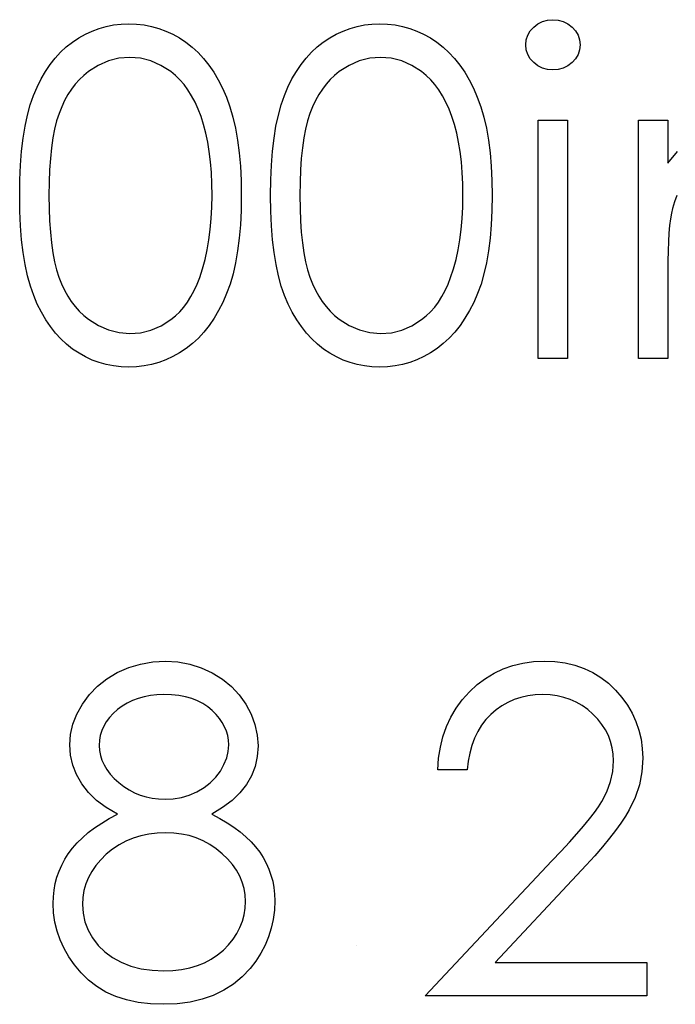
# Model space of a CAD drawing. Header units: inches. Extents: x 7.3 to 43.3, y -43.5 to -20.4.
# Tile 122 of 136: x 35.737 to 36.014, y -35.934 to -35.519. Entities that reach past the tile are written whole.
import ezdxf

# ---------------------------------------------------------------- set-up
doc = ezdxf.new("R2010")
doc.units = ezdxf.units.IN
doc.header["$LTSCALE"] = 0.5
doc.header["$MEASUREMENT"] = 0

msp = doc.modelspace()

# ---------------------------------------------------------------- linework, layer by layer
at = {"color": 7, "linetype": 'Continuous'}
for p, q in [((35.77102, -35.52243), (35.77403, -35.52157)), ((35.77403, -35.52157), (35.77712, -35.52096)), ((35.77712, -35.52096), (35.78027, -35.5206)), ((35.78027, -35.5206), (35.78353, -35.52049)), ((35.78353, -35.52049), (35.78353, -35.52049)), ((35.78353, -35.52049), (35.78681, -35.5206)), ((35.78681, -35.5206), (35.79004, -35.52096)), ((35.79004, -35.52096), (35.79316, -35.52157)), ((35.79316, -35.52157), (35.79623, -35.52243)), ((35.87702, -35.52243), (35.88003, -35.52157)), ((35.88003, -35.52157), (35.88312, -35.52096)), ((35.88312, -35.52096), (35.88627, -35.5206)), ((35.88627, -35.5206), (35.88952, -35.52049)), ((35.88952, -35.52049), (35.88952, -35.52049)), ((35.88952, -35.52049), (35.89281, -35.5206)), ((35.89281, -35.5206), (35.89604, -35.52096)), ((35.89604, -35.52096), (35.89916, -35.52157)), ((35.89916, -35.52157), (35.90222, -35.52243)), ((35.95312, -35.52347), (35.95459, -35.52185)), ((35.95459, -35.52185), (35.95635, -35.52049)), ((35.95635, -35.52049), (35.95831, -35.5195)), ((35.95831, -35.5195), (35.96038, -35.51892)), ((35.96038, -35.51892), (35.96265, -35.51873)), ((35.96265, -35.51873), (35.96494, -35.51892)), ((35.96494, -35.51892), (35.96706, -35.5195)), ((35.96706, -35.5195), (35.96902, -35.52049)), ((35.96902, -35.52049), (35.97079, -35.52185)), ((35.97079, -35.52185), (35.97228, -35.52347)), ((35.76244, -35.5264), (35.76523, -35.52483)), ((35.76523, -35.52483), (35.76807, -35.5235)), ((35.76807, -35.5235), (35.77102, -35.52243)), ((35.79623, -35.52243), (35.79921, -35.5235)), ((35.79921, -35.5235), (35.80211, -35.52483)), ((35.80211, -35.52483), (35.80495, -35.5264)), ((35.86844, -35.5264), (35.87122, -35.52483)), ((35.87122, -35.52483), (35.87407, -35.5235)), ((35.87407, -35.5235), (35.87702, -35.52243)), ((35.90222, -35.52243), (35.9052, -35.5235)), ((35.9052, -35.5235), (35.9081, -35.52483)), ((35.9081, -35.52483), (35.91094, -35.5264)), ((35.95144, -35.52726), (35.95207, -35.5253)), ((35.95207, -35.5253), (35.95312, -35.52347)), ((35.97228, -35.52347), (35.97333, -35.5253)), ((35.97333, -35.5253), (35.97396, -35.52726)), ((35.75471, -35.53247), (35.75714, -35.53024)), ((35.75714, -35.53024), (35.75973, -35.52819)), ((35.75973, -35.52819), (35.76244, -35.5264)), ((35.80495, -35.5264), (35.80768, -35.52822)), ((35.80768, -35.52822), (35.8103, -35.53026)), ((35.8103, -35.53026), (35.81282, -35.53258)), ((35.86071, -35.53247), (35.86314, -35.53024)), ((35.86314, -35.53024), (35.86573, -35.52819)), ((35.86573, -35.52819), (35.86844, -35.5264)), ((35.91094, -35.5264), (35.91368, -35.52822)), ((35.91368, -35.52822), (35.9163, -35.53026)), ((35.9163, -35.53026), (35.91881, -35.53258)), ((35.95122, -35.52938), (35.95144, -35.52726)), ((35.95144, -35.53145), (35.95122, -35.52938)), ((35.95122, -35.52938), (35.95122, -35.52938)), ((35.97396, -35.52726), (35.97418, -35.52938)), ((35.97418, -35.52938), (35.97396, -35.53145)), ((35.97418, -35.52938), (35.97418, -35.52938)), ((35.75245, -35.53496), (35.75471, -35.53247)), ((35.81282, -35.53258), (35.81516, -35.53512)), ((35.85844, -35.53496), (35.86071, -35.53247)), ((35.91881, -35.53258), (35.92116, -35.53512)), ((35.95207, -35.53338), (35.95144, -35.53145)), ((35.95312, -35.53518), (35.95207, -35.53338)), ((35.97333, -35.53338), (35.97228, -35.53518)), ((35.97396, -35.53145), (35.97333, -35.53338)), ((35.74833, -35.54062), (35.75032, -35.53766)), ((35.75032, -35.53766), (35.75245, -35.53496)), ((35.77067, -35.53802), (35.7665, -35.54064)), ((35.77494, -35.53612), (35.77067, -35.53802)), ((35.77939, -35.53501), (35.77494, -35.53612)), ((35.78394, -35.53463), (35.77939, -35.53501)), ((35.78844, -35.53501), (35.78394, -35.53463)), ((35.78394, -35.53463), (35.78394, -35.53463)), ((35.79283, -35.53612), (35.78844, -35.53501)), ((35.79708, -35.53802), (35.79283, -35.53612)), ((35.80125, -35.54064), (35.79708, -35.53802)), ((35.81516, -35.53512), (35.81737, -35.53788)), ((35.81737, -35.53788), (35.81944, -35.54092)), ((35.85433, -35.54062), (35.85632, -35.53766)), ((35.85632, -35.53766), (35.85844, -35.53496)), ((35.87666, -35.53802), (35.87249, -35.54064)), ((35.88094, -35.53612), (35.87666, -35.53802)), ((35.88538, -35.53501), (35.88094, -35.53612)), ((35.88994, -35.53463), (35.88538, -35.53501)), ((35.89444, -35.53501), (35.88994, -35.53463)), ((35.88994, -35.53463), (35.88994, -35.53463)), ((35.89883, -35.53612), (35.89444, -35.53501)), ((35.90308, -35.53802), (35.89883, -35.53612)), ((35.90725, -35.54064), (35.90308, -35.53802)), ((35.92116, -35.53512), (35.92337, -35.53788)), ((35.92337, -35.53788), (35.92544, -35.54092)), ((35.95459, -35.53681), (35.95312, -35.53518)), ((35.95635, -35.53816), (35.95459, -35.53681)), ((35.95831, -35.53915), (35.95635, -35.53816)), ((35.96902, -35.53816), (35.96706, -35.53915)), ((35.97079, -35.53681), (35.96902, -35.53816)), ((35.97228, -35.53518), (35.97079, -35.53681)), ((35.74648, -35.54376), (35.74833, -35.54062)), ((35.76451, -35.54222), (35.76266, -35.54398)), ((35.7665, -35.54064), (35.76451, -35.54222)), ((35.80324, -35.54224), (35.80125, -35.54064)), ((35.80511, -35.54407), (35.80324, -35.54224)), ((35.81944, -35.54092), (35.82137, -35.54418)), ((35.85248, -35.54376), (35.85433, -35.54062)), ((35.87051, -35.54222), (35.86866, -35.54398)), ((35.87249, -35.54064), (35.87051, -35.54222)), ((35.90923, -35.54224), (35.90725, -35.54064)), ((35.91111, -35.54407), (35.90923, -35.54224)), ((35.92544, -35.54092), (35.92737, -35.54418)), ((35.96038, -35.53973), (35.95831, -35.53915)), ((35.96265, -35.53993), (35.96038, -35.53973)), ((35.96494, -35.53973), (35.96265, -35.53993)), ((35.96265, -35.53993), (35.96265, -35.53993)), ((35.96706, -35.53915), (35.96494, -35.53973)), ((35.7448, -35.54716), (35.74648, -35.54376)), ((35.76092, -35.54594), (35.75932, -35.54807)), ((35.76266, -35.54398), (35.76092, -35.54594)), ((35.80691, -35.54611), (35.80511, -35.54407)), ((35.80856, -35.54837), (35.80691, -35.54611)), ((35.82137, -35.54418), (35.82314, -35.54768)), ((35.8508, -35.54716), (35.85248, -35.54376)), ((35.86692, -35.54594), (35.86532, -35.54807)), ((35.86866, -35.54398), (35.86692, -35.54594)), ((35.9129, -35.54611), (35.91111, -35.54407)), ((35.91456, -35.54837), (35.9129, -35.54611)), ((35.92737, -35.54418), (35.92914, -35.54768)), ((35.74193, -35.55469), (35.74328, -35.55077)), ((35.74328, -35.55077), (35.7448, -35.54716)), ((35.75783, -35.55036), (35.75645, -35.55284)), ((35.75932, -35.54807), (35.75783, -35.55036)), ((35.81011, -35.55086), (35.80856, -35.54837)), ((35.81155, -35.55356), (35.81011, -35.55086)), ((35.82314, -35.54768), (35.82479, -35.55144)), ((35.84793, -35.55469), (35.84928, -35.55077)), ((35.84928, -35.55077), (35.8508, -35.54716)), ((35.86383, -35.55036), (35.86245, -35.55284)), ((35.86532, -35.54807), (35.86383, -35.55036)), ((35.91611, -35.55086), (35.91456, -35.54837)), ((35.91754, -35.55356), (35.91611, -35.55086)), ((35.92914, -35.54768), (35.93079, -35.55144)), ((35.74074, -35.559), (35.74193, -35.55469)), ((35.75645, -35.55284), (35.75521, -35.55549)), ((35.81287, -35.55646), (35.81155, -35.55356)), ((35.82479, -35.55144), (35.82626, -35.55547)), ((35.84674, -35.559), (35.84793, -35.55469)), ((35.86245, -35.55284), (35.8612, -35.55549)), ((35.91887, -35.55646), (35.91754, -35.55356)), ((35.93079, -35.55144), (35.93225, -35.55547)), ((35.73972, -35.56369), (35.74074, -35.559)), ((35.75408, -35.55834), (35.75308, -35.56143)), ((35.75521, -35.55549), (35.75408, -35.55834)), ((35.81408, -35.55961), (35.81287, -35.55646)), ((35.82626, -35.55547), (35.82756, -35.55983)), ((35.84572, -35.56369), (35.84674, -35.559)), ((35.86007, -35.55834), (35.85908, -35.56143)), ((35.8612, -35.55549), (35.86007, -35.55834)), ((35.92008, -35.55961), (35.91887, -35.55646)), ((35.93225, -35.55547), (35.93355, -35.55983)), ((35.75308, -35.56143), (35.75223, -35.56488)), ((35.81516, -35.56297), (35.81408, -35.55961)), ((35.81613, -35.56656), (35.81516, -35.56297)), ((35.82756, -35.55983), (35.82863, -35.56452)), ((35.85908, -35.56143), (35.85822, -35.56488)), ((35.92116, -35.56297), (35.92008, -35.55961)), ((35.92212, -35.56656), (35.92116, -35.56297)), ((35.93355, -35.55983), (35.93463, -35.56452)), ((35.95652, -35.56112), (35.96888, -35.56112)), ((35.95652, -35.66182), (35.95652, -35.56112)), ((35.96888, -35.56112), (35.96888, -35.56112)), ((35.96888, -35.56112), (35.96888, -35.66182)), ((35.99892, -35.56112), (36.01128, -35.56112)), ((35.99892, -35.66182), (35.99892, -35.56112)), ((36.01128, -35.56112), (36.01128, -35.56112)), ((36.01128, -35.56112), (36.01128, -35.57929)), ((35.73892, -35.56877), (35.73972, -35.56369)), ((35.75223, -35.56488), (35.75148, -35.56866)), ((35.8169, -35.57037), (35.81613, -35.56656)), ((35.82863, -35.56452), (35.82952, -35.56954)), ((35.84492, -35.56877), (35.84572, -35.56369)), ((35.85822, -35.56488), (35.85748, -35.56866)), ((35.9229, -35.57037), (35.92212, -35.56656)), ((35.93463, -35.56452), (35.93551, -35.56954)), ((35.73829, -35.57424), (35.73892, -35.56877)), ((35.75148, -35.56866), (35.7509, -35.57283)), ((35.81756, -35.57443), (35.8169, -35.57037)), ((35.82952, -35.56954), (35.83021, -35.5749)), ((35.84428, -35.57424), (35.84492, -35.56877)), ((35.85748, -35.56866), (35.8569, -35.57283)), ((35.92356, -35.57443), (35.9229, -35.57037)), ((35.93551, -35.56954), (35.9362, -35.5749)), ((35.73782, -35.58012), (35.73829, -35.57424)), ((35.7509, -35.57283), (35.75043, -35.57733)), ((35.81806, -35.57871), (35.81756, -35.57443)), ((35.83021, -35.5749), (35.8307, -35.58061)), ((35.84381, -35.58012), (35.84428, -35.57424)), ((35.8569, -35.57283), (35.85643, -35.57733)), ((35.92406, -35.57871), (35.92356, -35.57443)), ((35.9362, -35.5749), (35.9367, -35.58061)), ((36.01128, -35.57929), (36.01534, -35.57443)), ((35.73754, -35.58635), (35.73782, -35.58012)), ((35.75043, -35.57733), (35.7501, -35.58216)), ((35.81845, -35.58321), (35.81806, -35.57871)), ((35.84354, -35.58635), (35.84381, -35.58012)), ((35.85643, -35.57733), (35.8561, -35.58216)), ((35.92444, -35.58321), (35.92406, -35.57871)), ((36.01128, -35.57929), (36.01128, -35.57929)), ((35.7501, -35.58216), (35.74988, -35.58738)), ((35.81864, -35.58796), (35.81845, -35.58321)), ((35.8307, -35.58061), (35.83098, -35.58663)), ((35.8561, -35.58216), (35.85588, -35.58738)), ((35.92464, -35.58796), (35.92444, -35.58321)), ((35.9367, -35.58061), (35.93697, -35.58663)), ((35.73746, -35.59298), (35.73754, -35.58635)), ((35.74988, -35.58738), (35.74982, -35.59292)), ((35.81872, -35.59292), (35.81864, -35.58796)), ((35.83098, -35.58663), (35.83109, -35.59298)), ((35.84345, -35.59298), (35.84354, -35.58635)), ((35.85588, -35.58738), (35.85582, -35.59292)), ((35.92472, -35.59292), (35.92464, -35.58796)), ((35.93697, -35.58663), (35.93708, -35.59298)), ((35.73754, -35.59955), (35.73746, -35.59298)), ((35.74982, -35.59292), (35.74988, -35.59844)), ((35.81864, -35.59789), (35.81872, -35.59292)), ((35.81872, -35.59292), (35.81872, -35.59292)), ((35.83109, -35.59298), (35.83098, -35.5993)), ((35.83109, -35.59298), (35.83109, -35.59298)), ((35.84354, -35.59955), (35.84345, -35.59298)), ((35.85582, -35.59292), (35.85588, -35.59844)), ((35.92464, -35.59789), (35.92472, -35.59292)), ((35.92472, -35.59292), (35.92472, -35.59292)), ((35.93708, -35.59298), (35.93697, -35.5993)), ((35.93708, -35.59298), (35.93708, -35.59298)), ((36.01404, -35.59563), (36.01319, -35.59839)), ((36.01512, -35.59295), (36.01404, -35.59563)), ((35.73782, -35.60576), (35.73754, -35.59955)), ((35.74988, -35.59844), (35.7501, -35.60363)), ((35.81839, -35.6027), (35.81864, -35.59789)), ((35.83098, -35.5993), (35.8307, -35.60529)), ((35.84381, -35.60576), (35.84354, -35.59955)), ((35.85588, -35.59844), (35.8561, -35.60363)), ((35.92439, -35.6027), (35.92464, -35.59789)), ((35.93697, -35.5993), (35.9367, -35.60529)), ((36.01275, -35.60043), (36.01236, -35.60286)), ((36.01319, -35.59839), (36.01275, -35.60043)), ((36.01319, -35.59839), (36.01319, -35.59839)), ((35.7501, -35.60363), (35.75043, -35.60849)), ((35.81798, -35.6073), (35.81839, -35.6027)), ((35.8561, -35.60363), (35.85643, -35.60849)), ((35.92397, -35.6073), (35.92439, -35.6027)), ((36.01236, -35.60286), (36.01203, -35.60565)), ((35.73829, -35.61161), (35.73782, -35.60576)), ((35.75043, -35.60849), (35.75087, -35.61296)), ((35.81742, -35.61172), (35.81798, -35.6073)), ((35.8307, -35.60529), (35.83021, -35.61098)), ((35.84428, -35.61161), (35.84381, -35.60576)), ((35.85643, -35.60849), (35.85687, -35.61296)), ((35.92342, -35.61172), (35.92397, -35.6073)), ((35.9367, -35.60529), (35.9362, -35.61098)), ((36.01175, -35.60885), (36.01156, -35.61241)), ((36.01203, -35.60565), (36.01175, -35.60885)), ((35.73895, -35.61705), (35.73829, -35.61161)), ((35.75087, -35.61296), (35.75148, -35.6171)), ((35.81668, -35.61594), (35.81742, -35.61172)), ((35.83021, -35.61098), (35.82954, -35.6163)), ((35.84495, -35.61705), (35.84428, -35.61161)), ((35.85687, -35.61296), (35.85748, -35.6171)), ((35.92268, -35.61594), (35.92342, -35.61172)), ((35.9362, -35.61098), (35.93554, -35.6163)), ((36.01156, -35.61241), (36.01139, -35.61636)), ((35.73978, -35.62213), (35.73895, -35.61705)), ((35.75148, -35.6171), (35.7522, -35.62091)), ((35.8158, -35.62), (35.81668, -35.61594)), ((35.82954, -35.6163), (35.82866, -35.6213)), ((35.84577, -35.62213), (35.84495, -35.61705)), ((35.85748, -35.6171), (35.85819, -35.62091)), ((35.92179, -35.62), (35.92268, -35.61594)), ((35.93554, -35.6163), (35.93466, -35.6213)), ((36.01139, -35.61636), (36.01131, -35.62069)), ((35.7522, -35.62091), (35.75305, -35.62436)), ((35.81472, -35.62387), (35.8158, -35.62)), ((35.82866, -35.6213), (35.82758, -35.62596)), ((35.85819, -35.62091), (35.85905, -35.62436)), ((35.92072, -35.62387), (35.92179, -35.62)), ((35.93466, -35.6213), (35.93358, -35.62596)), ((36.01131, -35.62069), (36.01128, -35.62541)), ((35.74077, -35.62685), (35.73978, -35.62213)), ((35.75305, -35.62436), (35.75405, -35.62746)), ((35.81351, -35.62757), (35.81472, -35.62387)), ((35.82758, -35.62596), (35.82634, -35.63033)), ((35.84677, -35.62685), (35.84577, -35.62213)), ((35.85905, -35.62436), (35.86004, -35.62746)), ((35.9195, -35.62757), (35.92072, -35.62387)), ((35.93358, -35.62596), (35.93234, -35.63033)), ((36.01128, -35.62541), (36.01128, -35.62541)), ((36.01128, -35.62541), (36.01128, -35.66182)), ((35.74199, -35.63118), (35.74077, -35.62685)), ((35.75405, -35.62746), (35.75518, -35.6303)), ((35.8124, -35.63044), (35.81351, -35.62757)), ((35.81351, -35.62757), (35.81351, -35.62757)), ((35.84798, -35.63118), (35.84677, -35.62685)), ((35.86004, -35.62746), (35.86118, -35.6303)), ((35.9184, -35.63044), (35.9195, -35.62757)), ((35.9195, -35.62757), (35.9195, -35.62757)), ((35.74337, -35.63513), (35.74199, -35.63118)), ((35.75518, -35.6303), (35.75642, -35.63295)), ((35.75642, -35.63295), (35.75777, -35.63543)), ((35.80983, -35.63563), (35.81119, -35.63311)), ((35.81119, -35.63311), (35.8124, -35.63044)), ((35.82634, -35.63033), (35.82488, -35.63433)), ((35.84936, -35.63513), (35.84798, -35.63118)), ((35.86118, -35.6303), (35.86242, -35.63295)), ((35.86242, -35.63295), (35.86377, -35.63543)), ((35.91583, -35.63563), (35.91718, -35.63311)), ((35.91718, -35.63311), (35.9184, -35.63044)), ((35.93234, -35.63033), (35.93087, -35.63433)), ((35.74491, -35.63877), (35.74337, -35.63513)), ((35.75777, -35.63543), (35.75926, -35.63772)), ((35.75926, -35.63772), (35.76089, -35.63985)), ((35.80677, -35.64004), (35.80837, -35.63792)), ((35.80837, -35.63792), (35.80983, -35.63563)), ((35.82325, -35.63805), (35.82148, -35.64153)), ((35.82488, -35.63433), (35.82325, -35.63805)), ((35.85091, -35.63877), (35.84936, -35.63513)), ((35.86377, -35.63543), (35.86526, -35.63772)), ((35.86526, -35.63772), (35.86689, -35.63985)), ((35.91277, -35.64004), (35.91437, -35.63792)), ((35.91437, -35.63792), (35.91583, -35.63563)), ((35.92925, -35.63805), (35.92748, -35.64153)), ((35.93087, -35.63433), (35.92925, -35.63805)), ((35.74662, -35.6422), (35.74491, -35.63877)), ((35.74847, -35.64537), (35.74662, -35.6422)), ((35.76089, -35.63985), (35.76263, -35.64181)), ((35.76263, -35.64181), (35.76451, -35.64358)), ((35.80324, -35.64374), (35.80506, -35.642)), ((35.80506, -35.642), (35.80677, -35.64004)), ((35.82148, -35.64153), (35.81958, -35.64479)), ((35.85262, -35.6422), (35.85091, -35.63877)), ((35.85447, -35.64537), (35.85262, -35.6422)), ((35.86689, -35.63985), (35.86863, -35.64181)), ((35.86863, -35.64181), (35.87051, -35.64358)), ((35.90923, -35.64374), (35.91105, -35.642)), ((35.91105, -35.642), (35.91277, -35.64004)), ((35.92748, -35.64153), (35.92557, -35.64479)), ((35.75046, -35.6483), (35.74847, -35.64537)), ((35.76451, -35.64358), (35.7665, -35.64518)), ((35.7665, -35.64518), (35.77069, -35.64783)), ((35.79716, -35.64791), (35.80128, -35.64531)), ((35.80128, -35.64531), (35.80324, -35.64374)), ((35.81958, -35.64479), (35.81751, -35.64783)), ((35.85646, -35.6483), (35.85447, -35.64537)), ((35.87051, -35.64358), (35.87249, -35.64518)), ((35.87249, -35.64518), (35.87669, -35.64783)), ((35.90316, -35.64791), (35.90727, -35.64531)), ((35.90727, -35.64531), (35.90923, -35.64374)), ((35.92557, -35.64479), (35.9235, -35.64783)), ((35.75258, -35.65103), (35.75046, -35.6483)), ((35.77069, -35.64783), (35.775, -35.6497)), ((35.775, -35.6497), (35.77942, -35.65084)), ((35.77942, -35.65084), (35.78394, -35.65122)), ((35.78394, -35.65122), (35.7885, -35.65086)), ((35.7885, -35.65086), (35.79291, -35.64973)), ((35.79291, -35.64973), (35.79716, -35.64791)), ((35.8153, -35.65061), (35.81293, -35.65315)), ((35.81751, -35.64783), (35.8153, -35.65061)), ((35.85858, -35.65103), (35.85646, -35.6483)), ((35.87669, -35.64783), (35.881, -35.6497)), ((35.881, -35.6497), (35.88541, -35.65084)), ((35.88541, -35.65084), (35.88994, -35.65122)), ((35.88994, -35.65122), (35.89449, -35.65086)), ((35.89449, -35.65086), (35.89891, -35.64973)), ((35.89891, -35.64973), (35.90316, -35.64791)), ((35.9213, -35.65061), (35.91892, -35.65315)), ((35.9235, -35.64783), (35.9213, -35.65061)), ((35.75485, -35.65351), (35.75258, -35.65103)), ((35.75728, -35.65575), (35.75485, -35.65351)), ((35.78394, -35.65122), (35.78394, -35.65122)), ((35.81293, -35.65315), (35.81041, -35.65547)), ((35.86084, -35.65351), (35.85858, -35.65103)), ((35.86327, -35.65575), (35.86084, -35.65351)), ((35.88994, -35.65122), (35.88994, -35.65122)), ((35.91892, -35.65315), (35.91641, -35.65547)), ((35.75984, -35.65776), (35.75728, -35.65575)), ((35.76252, -35.65953), (35.75984, -35.65776)), ((35.80776, -35.65754), (35.805, -35.65936)), ((35.81041, -35.65547), (35.80776, -35.65754)), ((35.86584, -35.65776), (35.86327, -35.65575)), ((35.86852, -35.65953), (35.86584, -35.65776)), ((35.91376, -35.65754), (35.911, -35.65936)), ((35.91641, -35.65547), (35.91376, -35.65754)), ((35.76528, -35.66108), (35.76252, -35.65953)), ((35.76813, -35.6624), (35.76528, -35.66108)), ((35.77105, -35.66345), (35.76813, -35.6624)), ((35.79923, -35.66229), (35.79625, -35.66339)), ((35.80216, -35.66097), (35.79923, -35.66229)), ((35.805, -35.65936), (35.80216, -35.66097)), ((35.87128, -35.66108), (35.86852, -35.65953)), ((35.87412, -35.6624), (35.87128, -35.66108)), ((35.87705, -35.66345), (35.87412, -35.6624)), ((35.90523, -35.66229), (35.90225, -35.66339)), ((35.90816, -35.66097), (35.90523, -35.66229)), ((35.911, -35.65936), (35.90816, -35.66097)), ((35.96888, -35.66182), (35.95652, -35.66182)), ((35.95652, -35.66182), (35.95652, -35.66182)), ((35.96888, -35.66182), (35.96888, -35.66182)), ((36.01128, -35.66182), (35.99892, -35.66182)), ((35.99892, -35.66182), (35.99892, -35.66182)), ((36.01128, -35.66182), (36.01128, -35.66182)), ((35.77403, -35.66428), (35.77105, -35.66345)), ((35.77712, -35.66489), (35.77403, -35.66428)), ((35.78027, -35.66524), (35.77712, -35.66489)), ((35.78353, -35.66535), (35.78027, -35.66524)), ((35.78681, -35.66524), (35.78353, -35.66535)), ((35.78353, -35.66535), (35.78353, -35.66535)), ((35.79004, -35.66486), (35.78681, -35.66524)), ((35.79319, -35.66425), (35.79004, -35.66486)), ((35.79625, -35.66339), (35.79319, -35.66425)), ((35.88003, -35.66428), (35.87705, -35.66345)), ((35.88312, -35.66489), (35.88003, -35.66428)), ((35.88627, -35.66524), (35.88312, -35.66489)), ((35.88952, -35.66535), (35.88627, -35.66524)), ((35.89281, -35.66524), (35.88952, -35.66535)), ((35.88952, -35.66535), (35.88952, -35.66535)), ((35.89604, -35.66486), (35.89281, -35.66524)), ((35.89919, -35.66425), (35.89604, -35.66486)), ((35.90225, -35.66339), (35.89919, -35.66425)), ((35.7787, -35.79435), (35.7835, -35.79223)), ((35.7835, -35.79223), (35.7885, -35.79074)), ((35.7885, -35.79074), (35.79366, -35.78983)), ((35.79366, -35.78983), (35.79904, -35.78952)), ((35.79904, -35.78952), (35.79904, -35.78952)), ((35.79904, -35.78952), (35.80429, -35.78983)), ((35.80429, -35.78983), (35.80931, -35.79074)), ((35.80931, -35.79074), (35.81414, -35.79228)), ((35.94175, -35.79275), (35.94581, -35.79134)), ((35.94581, -35.79134), (35.95003, -35.79032)), ((35.95003, -35.79032), (35.95445, -35.78971)), ((35.95445, -35.78971), (35.95906, -35.78952)), ((35.95906, -35.78952), (35.95906, -35.78952)), ((35.95906, -35.78952), (35.96358, -35.78971)), ((35.96358, -35.78971), (35.96792, -35.79029)), ((35.96792, -35.79029), (35.972, -35.79123)), ((35.972, -35.79123), (35.97589, -35.79256)), ((35.77425, -35.797), (35.7787, -35.79435)), ((35.81414, -35.79228), (35.81878, -35.79441)), ((35.81878, -35.79441), (35.82308, -35.79706)), ((35.93424, -35.79678), (35.93791, -35.79457)), ((35.93791, -35.79457), (35.94175, -35.79275)), ((35.97589, -35.79256), (35.97954, -35.7943)), ((35.97954, -35.7943), (35.98296, -35.79639)), ((35.98296, -35.79639), (35.98619, -35.79885)), ((35.76691, -35.80363), (35.77033, -35.80009)), ((35.77033, -35.80009), (35.77425, -35.797)), ((35.82308, -35.79706), (35.82687, -35.80018)), ((35.82687, -35.80018), (35.83018, -35.80371)), ((35.92745, -35.80244), (35.93074, -35.7994)), ((35.93074, -35.7994), (35.93424, -35.79678)), ((35.98619, -35.79885), (35.98917, -35.80172)), ((35.76399, -35.80763), (35.76691, -35.80363)), ((35.79007, -35.80454), (35.78756, -35.80523)), ((35.79269, -35.80404), (35.79007, -35.80454)), ((35.79545, -35.80376), (35.79269, -35.80404)), ((35.79835, -35.80365), (35.79545, -35.80376)), ((35.80161, -35.80376), (35.79835, -35.80365)), ((35.80464, -35.80407), (35.80161, -35.80376)), ((35.80749, -35.80459), (35.80464, -35.80407)), ((35.81014, -35.80531), (35.80749, -35.80459)), ((35.83018, -35.80371), (35.83299, -35.80768)), ((35.92444, -35.80578), (35.92745, -35.80244)), ((35.9521, -35.80418), (35.94915, -35.80484)), ((35.95519, -35.80379), (35.9521, -35.80418)), ((35.95842, -35.80365), (35.95519, -35.80379)), ((35.96151, -35.80379), (35.95842, -35.80365)), ((35.95842, -35.80365), (35.95842, -35.80365)), ((35.96447, -35.80418), (35.96151, -35.80379)), ((35.96728, -35.80481), (35.96447, -35.80418)), ((35.98917, -35.80172), (35.99188, -35.80484)), ((35.76167, -35.81185), (35.76399, -35.80763)), ((35.7808, -35.80851), (35.77878, -35.81)), ((35.78292, -35.80722), (35.7808, -35.80851)), ((35.78516, -35.80614), (35.78292, -35.80722)), ((35.78756, -35.80523), (35.78516, -35.80614)), ((35.81259, -35.80625), (35.81014, -35.80531)), ((35.81486, -35.80741), (35.81259, -35.80625)), ((35.8169, -35.80876), (35.81486, -35.80741)), ((35.81875, -35.81031), (35.8169, -35.80876)), ((35.83299, -35.80768), (35.83526, -35.81191)), ((35.92182, -35.80934), (35.92444, -35.80578)), ((35.94111, -35.80835), (35.93871, -35.81006)), ((35.94365, -35.80691), (35.94111, -35.80835)), ((35.94633, -35.80575), (35.94365, -35.80691)), ((35.94915, -35.80484), (35.94633, -35.80575)), ((35.97002, -35.80572), (35.96728, -35.80481)), ((35.97261, -35.80688), (35.97002, -35.80572)), ((35.97507, -35.80829), (35.97261, -35.80688)), ((35.97741, -35.80998), (35.97507, -35.80829)), ((35.99188, -35.80484), (35.9942, -35.8081)), ((35.9942, -35.8081), (35.99618, -35.81149)), ((35.75998, -35.81616), (35.76167, -35.81185)), ((35.77696, -35.81163), (35.77539, -35.81332)), ((35.77878, -35.81), (35.77696, -35.81163)), ((35.82041, -35.81199), (35.81875, -35.81031)), ((35.82184, -35.8137), (35.82041, -35.81199)), ((35.83526, -35.81191), (35.83686, -35.81627)), ((35.91958, -35.81315), (35.92182, -35.80934)), ((35.93645, -35.81202), (35.93438, -35.8142)), ((35.93871, -35.81006), (35.93645, -35.81202)), ((35.97965, -35.81191), (35.97741, -35.80998)), ((35.98169, -35.81403), (35.97965, -35.81191)), ((35.99618, -35.81149), (35.99781, -35.815)), ((35.75899, -35.82049), (35.75998, -35.81616)), ((35.77296, -35.81693), (35.77213, -35.81886)), ((35.77406, -35.81508), (35.77296, -35.81693)), ((35.77539, -35.81332), (35.77406, -35.81508)), ((35.82303, -35.81544), (35.82184, -35.8137)), ((35.82402, -35.81724), (35.82303, -35.81544)), ((35.83686, -35.81627), (35.83782, -35.82071)), ((35.91624, -35.8214), (35.91773, -35.81715)), ((35.91773, -35.81715), (35.91958, -35.81315)), ((35.93256, -35.8166), (35.93096, -35.81922)), ((35.93438, -35.8142), (35.93256, -35.8166)), ((35.98343, -35.81624), (35.98169, -35.81403)), ((35.98492, -35.81853), (35.98343, -35.81624)), ((35.99781, -35.815), (35.99905, -35.81867)), ((35.75866, -35.82488), (35.75899, -35.82049)), ((35.77152, -35.82085), (35.77113, -35.82292)), ((35.77213, -35.81886), (35.77152, -35.82085)), ((35.82479, -35.81908), (35.82402, -35.81724)), ((35.82535, -35.82093), (35.82479, -35.81908)), ((35.82568, -35.82284), (35.82535, -35.82093)), ((35.83782, -35.82071), (35.83815, -35.82527)), ((35.93096, -35.81922), (35.92958, -35.82204)), ((35.98616, -35.82096), (35.98492, -35.81853)), ((35.9871, -35.82347), (35.98616, -35.82096)), ((35.99905, -35.81867), (35.99996, -35.82248)), ((35.75896, -35.82919), (35.75866, -35.82488)), ((35.75866, -35.82488), (35.75866, -35.82488)), ((35.77113, -35.82292), (35.77102, -35.82507)), ((35.77102, -35.82507), (35.77102, -35.82507)), ((35.77102, -35.82507), (35.77116, -35.82723)), ((35.82557, -35.82759), (35.82579, -35.8248)), ((35.82579, -35.8248), (35.82568, -35.82284)), ((35.82579, -35.8248), (35.82579, -35.8248)), ((35.83815, -35.82527), (35.83785, -35.82974)), ((35.83815, -35.82527), (35.83815, -35.82527)), ((35.91517, -35.82585), (35.91624, -35.8214)), ((35.92845, -35.82507), (35.92756, -35.82833)), ((35.92958, -35.82204), (35.92845, -35.82507)), ((35.98776, -35.82607), (35.9871, -35.82347)), ((35.99996, -35.82248), (36.00049, -35.8264)), ((35.75993, -35.83336), (35.75896, -35.82919)), ((35.77116, -35.82723), (35.77155, -35.8293)), ((35.77155, -35.8293), (35.77218, -35.83134)), ((35.82491, -35.83037), (35.82557, -35.82759)), ((35.91445, -35.83054), (35.91517, -35.82585)), ((35.92756, -35.82833), (35.9269, -35.83178)), ((35.98818, -35.82877), (35.98776, -35.82607)), ((35.98832, -35.83159), (35.98818, -35.82877)), ((36.00049, -35.8264), (36.00068, -35.83048)), ((35.76147, -35.83739), (35.75993, -35.83336)), ((35.77218, -35.83134), (35.77312, -35.83333)), ((35.77312, -35.83333), (35.77428, -35.83526)), ((35.82223, -35.83592), (35.82377, -35.83313)), ((35.82377, -35.83313), (35.82491, -35.83037)), ((35.83785, -35.82974), (35.83694, -35.83396)), ((35.91412, -35.83545), (35.91445, -35.83054)), ((35.9269, -35.83178), (35.92649, -35.83545)), ((35.98801, -35.83606), (35.98832, -35.83159)), ((35.98832, -35.83159), (35.98832, -35.83159)), ((36.00068, -35.83048), (36.00032, -35.83623)), ((36.00068, -35.83048), (36.00068, -35.83048)), ((35.76368, -35.84128), (35.76147, -35.83739)), ((35.77428, -35.83526), (35.77572, -35.83716)), ((35.77572, -35.83716), (35.7774, -35.83899)), ((35.82027, -35.83854), (35.82223, -35.83592)), ((35.83539, -35.83794), (35.83327, -35.84166)), ((35.83694, -35.83396), (35.83539, -35.83794)), ((35.92648, -35.83545), (35.91412, -35.83545)), ((35.91412, -35.83545), (35.91412, -35.83545)), ((35.9871, -35.84039), (35.98801, -35.83606)), ((36.00032, -35.83623), (35.99925, -35.84177)), ((35.76652, -35.84495), (35.76368, -35.84128)), ((35.7774, -35.83899), (35.77936, -35.84078)), ((35.77936, -35.84078), (35.78149, -35.84244)), ((35.81533, -35.84291), (35.81798, -35.84086)), ((35.81798, -35.84086), (35.82027, -35.83854)), ((35.83327, -35.84166), (35.83051, -35.84514)), ((35.98556, -35.84465), (35.9871, -35.84039)), ((35.99925, -35.84177), (35.99748, -35.84713)), ((35.76997, -35.84829), (35.76652, -35.84495)), ((35.78149, -35.84244), (35.78372, -35.84387)), ((35.78372, -35.84387), (35.78601, -35.84506)), ((35.78601, -35.84506), (35.78841, -35.84605)), ((35.78841, -35.84605), (35.7909, -35.84683)), ((35.80578, -35.84702), (35.80909, -35.84603)), ((35.80909, -35.84603), (35.81232, -35.84465)), ((35.81232, -35.84465), (35.81533, -35.84291)), ((35.83051, -35.84514), (35.82717, -35.84834)), ((35.9834, -35.84879), (35.98556, -35.84465)), ((35.77406, -35.85135), (35.76997, -35.84829)), ((35.7909, -35.84683), (35.79347, -35.84738)), ((35.79347, -35.84738), (35.79612, -35.84771)), ((35.79612, -35.84771), (35.79885, -35.84782)), ((35.79885, -35.84782), (35.80235, -35.84763)), ((35.79885, -35.84782), (35.79885, -35.84782)), ((35.80235, -35.84763), (35.80578, -35.84702)), ((35.82717, -35.84834), (35.82317, -35.85135)), ((35.982, -35.85097), (35.9834, -35.84879)), ((35.99748, -35.84713), (35.99497, -35.85232)), ((35.77878, -35.85409), (35.77406, -35.85135)), ((35.7753, -35.85594), (35.77878, -35.85409)), ((35.77878, -35.85409), (35.77878, -35.85409)), ((35.82317, -35.85135), (35.81858, -35.85409)), ((35.81858, -35.85409), (35.82195, -35.85588)), ((35.97813, -35.85613), (35.98026, -35.85342)), ((35.98026, -35.85342), (35.982, -35.85097)), ((35.99497, -35.85232), (35.99337, -35.85497)), ((35.76912, -35.85985), (35.7721, -35.85787)), ((35.7721, -35.85787), (35.7753, -35.85594)), ((35.82195, -35.85588), (35.82507, -35.85773)), ((35.82507, -35.85773), (35.82794, -35.85966)), ((35.97567, -35.85914), (35.97813, -35.85613)), ((35.99144, -35.85787), (35.98917, -35.86099)), ((35.99337, -35.85497), (35.99144, -35.85787)), ((35.76393, -35.86405), (35.76641, -35.86192)), ((35.76641, -35.86192), (35.76912, -35.85985)), ((35.79197, -35.86253), (35.78861, -35.86322)), ((35.79548, -35.86209), (35.79197, -35.86253)), ((35.79915, -35.86195), (35.79548, -35.86209)), ((35.80257, -35.86209), (35.79915, -35.86195)), ((35.80586, -35.8625), (35.80257, -35.86209)), ((35.80903, -35.86319), (35.80586, -35.8625)), ((35.82794, -35.85966), (35.83059, -35.86162)), ((35.83059, -35.86162), (35.83302, -35.86366)), ((35.96968, -35.86593), (35.97286, -35.86239)), ((35.97286, -35.86239), (35.97567, -35.85914)), ((35.98917, -35.86099), (35.98658, -35.8643)), ((35.75973, -35.86847), (35.76169, -35.86623)), ((35.76169, -35.86623), (35.76393, -35.86405)), ((35.78234, -35.86551), (35.77942, -35.86709)), ((35.78541, -35.86422), (35.78234, -35.86551)), ((35.78861, -35.86322), (35.78541, -35.86422)), ((35.81207, -35.86416), (35.80903, -35.86319)), ((35.815, -35.8654), (35.81207, -35.86416)), ((35.81778, -35.86692), (35.815, -35.8654)), ((35.82043, -35.86872), (35.81778, -35.86692)), ((35.83302, -35.86366), (35.8352, -35.86579)), ((35.8352, -35.86579), (35.83713, -35.86794)), ((35.96615, -35.86974), (35.96968, -35.86593)), ((35.98658, -35.8643), (35.98362, -35.86789)), ((35.7565, -35.87316), (35.758, -35.87079)), ((35.758, -35.87079), (35.75973, -35.86847)), ((35.77406, -35.87106), (35.77169, -35.87338)), ((35.77665, -35.86894), (35.77406, -35.87106)), ((35.77942, -35.86709), (35.77665, -35.86894)), ((35.82297, -35.87079), (35.82043, -35.86872)), ((35.82529, -35.87302), (35.82297, -35.87079)), ((35.83713, -35.86794), (35.83884, -35.87018)), ((35.83884, -35.87018), (35.84034, -35.87247)), ((35.96226, -35.87382), (35.96615, -35.86974)), ((35.98362, -35.86789), (35.98037, -35.87167)), ((35.75521, -35.87562), (35.7565, -35.87316)), ((35.77169, -35.87338), (35.76964, -35.87578)), ((35.82731, -35.87534), (35.82529, -35.87302)), ((35.82899, -35.87774), (35.82731, -35.87534)), ((35.84034, -35.87247), (35.84163, -35.87484)), ((35.84163, -35.87484), (35.84274, -35.8773)), ((35.90882, -35.93085), (35.96226, -35.87382)), ((35.96226, -35.87382), (35.96226, -35.87382)), ((35.98037, -35.87167), (35.97675, -35.87567)), ((35.75319, -35.88072), (35.7541, -35.87813)), ((35.7541, -35.87813), (35.75521, -35.87562)), ((35.7679, -35.87829), (35.7665, -35.88089)), ((35.76964, -35.87578), (35.7679, -35.87829)), ((35.8304, -35.88023), (35.82899, -35.87774)), ((35.84274, -35.8773), (35.84362, -35.87981)), ((35.97675, -35.87567), (35.9728, -35.87992)), ((35.75201, -35.88613), (35.7525, -35.8834)), ((35.7525, -35.8834), (35.75319, -35.88072)), ((35.76537, -35.88359), (35.76459, -35.88638)), ((35.7665, -35.88089), (35.76537, -35.88359)), ((35.83147, -35.88279), (35.8304, -35.88023)), ((35.83225, -35.88544), (35.83147, -35.88279)), ((35.84362, -35.87981), (35.84434, -35.88243)), ((35.84434, -35.88243), (35.84483, -35.88511)), ((35.9728, -35.87992), (35.93833, -35.91672)), ((35.9728, -35.87992), (35.9728, -35.87992)), ((35.7517, -35.88895), (35.75201, -35.88613)), ((35.76459, -35.88638), (35.76412, -35.88928)), ((35.83269, -35.88815), (35.83225, -35.88544)), ((35.84483, -35.88511), (35.84511, -35.88787)), ((35.75159, -35.89185), (35.7517, -35.88895)), ((35.75178, -35.89579), (35.75159, -35.89185)), ((35.75159, -35.89185), (35.75159, -35.89185)), ((35.76412, -35.88928), (35.76396, -35.89226)), ((35.83286, -35.89096), (35.83269, -35.88815)), ((35.83272, -35.89386), (35.83286, -35.89096)), ((35.83286, -35.89096), (35.83286, -35.89096)), ((35.84522, -35.89072), (35.84506, -35.89469)), ((35.84511, -35.88787), (35.84522, -35.89072)), ((35.84522, -35.89072), (35.84522, -35.89072)), ((35.75234, -35.89966), (35.75178, -35.89579)), ((35.76396, -35.89226), (35.76396, -35.89226)), ((35.76396, -35.89226), (35.76423, -35.89596)), ((35.76423, -35.89596), (35.76503, -35.89952)), ((35.83228, -35.89665), (35.83272, -35.89386)), ((35.84506, -35.89469), (35.84456, -35.89855)), ((35.75325, -35.90344), (35.75234, -35.89966)), ((35.76503, -35.89952), (35.76639, -35.90303)), ((35.83051, -35.90195), (35.83153, -35.89935)), ((35.83153, -35.89935), (35.83228, -35.89665)), ((35.84456, -35.89855), (35.84376, -35.90231)), ((35.75454, -35.90714), (35.75325, -35.90344)), ((35.76639, -35.90303), (35.76826, -35.90639)), ((35.82758, -35.90689), (35.82921, -35.90446)), ((35.82921, -35.90446), (35.83051, -35.90195)), ((35.84376, -35.90231), (35.84263, -35.90592)), ((35.75623, -35.91076), (35.75454, -35.90714)), ((35.76826, -35.90639), (35.77064, -35.90954)), ((35.82568, -35.90924), (35.82758, -35.90689)), ((35.84263, -35.90592), (35.84114, -35.90946)), ((35.75824, -35.91429), (35.75623, -35.91076)), ((35.77064, -35.90954), (35.77345, -35.91227)), ((35.77345, -35.91227), (35.77668, -35.91467)), ((35.82107, -35.91354), (35.8235, -35.91147)), ((35.8235, -35.91147), (35.82568, -35.90924)), ((35.84114, -35.90946), (35.83934, -35.91283)), ((35.87967, -35.90965), (35.87967, -35.90965)), ((35.76065, -35.91774), (35.75824, -35.91429)), ((35.77668, -35.91467), (35.78035, -35.91666)), ((35.78035, -35.91666), (35.78441, -35.91824)), ((35.81254, -35.91804), (35.81558, -35.91683)), ((35.81558, -35.91683), (35.81842, -35.91531)), ((35.81842, -35.91531), (35.82107, -35.91354)), ((35.83724, -35.91611), (35.83479, -35.91926)), ((35.83934, -35.91283), (35.83724, -35.91611)), ((35.93833, -35.91672), (35.93833, -35.91672)), ((35.93833, -35.91672), (36.00245, -35.91672)), ((36.00245, -35.91672), (36.00245, -35.91672)), ((36.00245, -35.91672), (36.00245, -35.93085)), ((35.76343, -35.92111), (35.76065, -35.91774)), ((35.78441, -35.91824), (35.78875, -35.91934)), ((35.78875, -35.91934), (35.79341, -35.92003)), ((35.79341, -35.92003), (35.79835, -35.92025)), ((35.79835, -35.92025), (35.80222, -35.92011)), ((35.79835, -35.92025), (35.79835, -35.92025)), ((35.80222, -35.92011), (35.80586, -35.9197)), ((35.80586, -35.9197), (35.80931, -35.91901)), ((35.80931, -35.91901), (35.81254, -35.91804)), ((35.83479, -35.91926), (35.83142, -35.92279)), ((35.83479, -35.91926), (35.83479, -35.91926)), ((35.76658, -35.92423), (35.76343, -35.92111)), ((35.77006, -35.9269), (35.76658, -35.92423)), ((35.83142, -35.92279), (35.82772, -35.92588)), ((35.77387, -35.92919), (35.77006, -35.9269)), ((35.77806, -35.93107), (35.77387, -35.92919)), ((35.82366, -35.92848), (35.81925, -35.9306)), ((35.82772, -35.92588), (35.82366, -35.92848)), ((35.78256, -35.93251), (35.77806, -35.93107)), ((35.78745, -35.93356), (35.78256, -35.93251)), ((35.79266, -35.93416), (35.78745, -35.93356)), ((35.80942, -35.93344), (35.80398, -35.93413)), ((35.8145, -35.93226), (35.80942, -35.93344)), ((35.81925, -35.9306), (35.8145, -35.93226)), ((36.00245, -35.93085), (35.90882, -35.93085)), ((35.90882, -35.93085), (35.90882, -35.93085)), ((36.00245, -35.93085), (36.00245, -35.93085)), ((35.79821, -35.93438), (35.79266, -35.93416)), ((35.80398, -35.93413), (35.79821, -35.93438)), ((35.79821, -35.93438), (35.79821, -35.93438))]:
    msp.add_line(p, q, dxfattribs=at)

doc.saveas('drawing.dxf')
